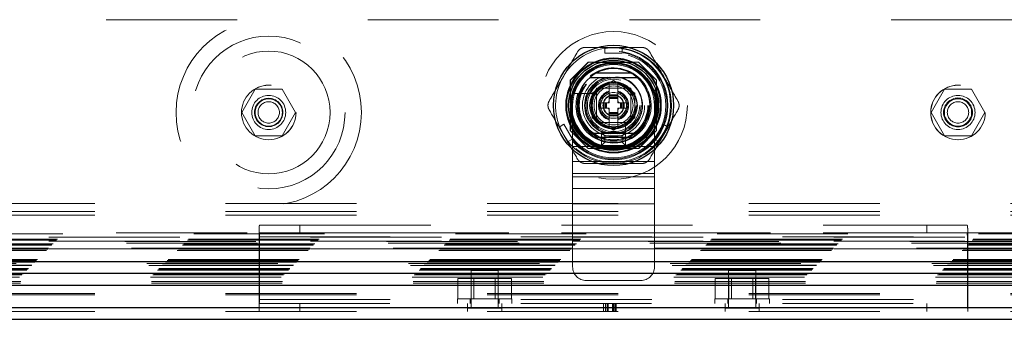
# Model space of a CAD drawing. Header units: inches. Extents: x 0.2 to 10.8, y 0.2 to 8.2.
# Tile 62 of 127: x 3.455 to 4.208, y 2.993 to 3.222. Entities that reach past the tile are written whole.
import ezdxf

# ---------------------------------------------------------------- set-up
doc = ezdxf.new("R2010")
doc.units = ezdxf.units.IN
doc.header["$MEASUREMENT"] = 0
doc.linetypes.add('HIDDEN', pattern=[0.075, 0.05, -0.025])

msp = doc.modelspace()

# ---------------------------------------------------------------- linework, layer by layer
at = {"color": 7, "linetype": 'HIDDEN', "lineweight": 18}
for p, q in [((4.6215662, 3.2218226), (3.1969828, 3.2218226)), ((3.9028211, 3.2006723), (3.9159445, 3.2006723)), ((3.9028211, 3.2006723), (3.9028211, 3.1964082)), ((3.9159445, 3.2006723), (3.9159445, 3.1964082)), ((3.9028211, 3.1964082), (3.9159445, 3.1964082)), ((3.8899831, 3.1894893), (3.8762745, 3.1757806)), ((3.8901331, 3.1893393), (3.8764244, 3.1756307)), ((3.9284826, 3.1894893), (3.8899831, 3.1894893)), ((3.9286325, 3.1893393), (3.8901331, 3.1893393)), ((3.9244175, 3.1891894), (3.8943481, 3.1891894)), ((3.9421912, 3.1757806), (3.9284826, 3.1894893)), ((3.6355404, 3.1687809), (3.6252925, 3.1510309)), ((3.6560364, 3.1687809), (3.6355404, 3.1687809)), ((3.6662843, 3.1510309), (3.6560364, 3.1687809)), ((3.8762745, 3.1757806), (3.8762745, 3.1372812)), ((3.8764244, 3.1756307), (3.8764244, 3.1371313)), ((3.8765744, 3.1714157), (3.8765744, 3.1413463)), ((3.8929786, 3.165852), (3.9093828, 3.1753229)), ((3.9225094, 3.1695076), (3.8962594, 3.1695076)), ((3.8962594, 3.1695076), (3.8962594, 3.1432576)), ((3.9189494, 3.1695043), (3.8998162, 3.1695043)), ((3.9061019, 3.164419), (3.9061019, 3.1734287)), ((3.9093828, 3.1753229), (3.925787, 3.165852)), ((3.9126636, 3.164419), (3.9126636, 3.1734287)), ((3.9225094, 3.1432576), (3.9225094, 3.1695076)), ((3.9423411, 3.1756307), (3.9421912, 3.1757806)), ((3.9421912, 3.1372812), (3.9421912, 3.1757806)), ((3.9421912, 3.1413463), (3.9421912, 3.1714157)), ((3.9423411, 3.1371313), (3.9423411, 3.1756307)), ((4.162457, 3.1687809), (4.152209, 3.1510309)), ((4.1829529, 3.1687809), (4.162457, 3.1687809)), ((4.1932009, 3.1510309), (4.1829529, 3.1687809)), ((3.895792, 3.1655673), (3.8821849, 3.1655673)), ((3.8929786, 3.14691), (3.8929786, 3.165852)), ((3.8962594, 3.1659476), (3.8962594, 3.1468144)), ((3.9126636, 3.164419), (3.9061019, 3.164419)), ((3.9061019, 3.1637629), (3.9061019, 3.164419)), ((3.9126636, 3.1637629), (3.9061019, 3.1637629)), ((3.9061019, 3.1634746), (3.9061019, 3.1637629)), ((3.9061019, 3.1624107), (3.9061019, 3.1634746)), ((3.9126636, 3.1634746), (3.9061019, 3.1634746)), ((3.9061019, 3.1617148), (3.9061019, 3.1624107)), ((3.9126636, 3.1624107), (3.9061019, 3.1624107)), ((3.9061019, 3.1583495), (3.9061019, 3.1617148)), ((3.9126636, 3.1617148), (3.9061019, 3.1617148)), ((3.9126636, 3.1637629), (3.9126636, 3.164419)), ((3.9126636, 3.1634746), (3.9126636, 3.1637629)), ((3.9126636, 3.1624107), (3.9126636, 3.1634746)), ((3.9126636, 3.1617148), (3.9126636, 3.1624107)), ((3.9126636, 3.1583495), (3.9126636, 3.1617148)), ((3.9225061, 3.1468144), (3.9225061, 3.1659476)), ((3.925787, 3.165852), (3.925787, 3.14691)), ((3.8781344, 3.1563826), (3.8781344, 3.1251326)), ((3.9013447, 3.1583495), (3.8995403, 3.1583495)), ((3.8995403, 3.1583495), (3.8995403, 3.1544125)), ((3.9013447, 3.1544125), (3.8995403, 3.1544125)), ((3.9013447, 3.1583495), (3.9013447, 3.1544125)), ((3.9020009, 3.1583495), (3.9013447, 3.1583495)), ((3.9020009, 3.1544125), (3.9013447, 3.1544125)), ((3.9020009, 3.1583495), (3.9020009, 3.1544125)), ((3.9022892, 3.1583495), (3.9020009, 3.1583495)), ((3.9022892, 3.1544125), (3.9020009, 3.1544125)), ((3.903353, 3.1583495), (3.9022892, 3.1583495)), ((3.9022892, 3.1583495), (3.9022892, 3.1544125)), ((3.903353, 3.1544125), (3.9022892, 3.1544125)), ((3.904049, 3.1583495), (3.903353, 3.1583495)), ((3.903353, 3.1583495), (3.903353, 3.1544125)), ((3.904049, 3.1544125), (3.903353, 3.1544125)), ((3.904049, 3.1583495), (3.904049, 3.1544125)), ((3.9061019, 3.1583495), (3.904049, 3.1583495)), ((3.9061019, 3.1544125), (3.904049, 3.1544125)), ((3.9061019, 3.1510472), (3.9061019, 3.1544125)), ((3.9147166, 3.1583495), (3.9126636, 3.1583495)), ((3.9147166, 3.1544125), (3.9126636, 3.1544125)), ((3.9126636, 3.1510472), (3.9126636, 3.1544125)), ((3.9154125, 3.1583495), (3.9147166, 3.1583495)), ((3.9147166, 3.1583495), (3.9147166, 3.1544125)), ((3.9154125, 3.1544125), (3.9147166, 3.1544125)), ((3.9154125, 3.1583495), (3.9154125, 3.1544125)), ((3.9164764, 3.1583495), (3.9154125, 3.1583495)), ((3.9164764, 3.1544125), (3.9154125, 3.1544125)), ((3.9164764, 3.1583495), (3.9164764, 3.1544125)), ((3.9167647, 3.1583495), (3.9164764, 3.1583495)), ((3.9167647, 3.1544125), (3.9164764, 3.1544125)), ((3.9167647, 3.1583495), (3.9167647, 3.1544125)), ((3.9174208, 3.1583495), (3.9167647, 3.1583495)), ((3.9174208, 3.1544125), (3.9167647, 3.1544125)), ((3.9174208, 3.1583495), (3.9174208, 3.1544125)), ((3.9192253, 3.1583495), (3.9174208, 3.1583495)), ((3.9192253, 3.1544125), (3.9174208, 3.1544125)), ((3.9192253, 3.1583495), (3.9192253, 3.1544125)), ((3.9406344, 3.1563826), (3.9406344, 3.1251326)), ((3.6252925, 3.1510309), (3.6355404, 3.1332809)), ((3.6560364, 3.1332809), (3.6662843, 3.1510309)), ((3.9093828, 3.137439), (3.8929786, 3.14691)), ((3.9061019, 3.1503512), (3.9061019, 3.1510472)), ((3.9126636, 3.1510472), (3.9061019, 3.1510472)), ((3.9126636, 3.1503512), (3.9061019, 3.1503512)), ((3.9061019, 3.1492874), (3.9061019, 3.1503512)), ((3.9126636, 3.1492874), (3.9061019, 3.1492874)), ((3.9061019, 3.1489991), (3.9061019, 3.1492874)), ((3.9126636, 3.1489991), (3.9061019, 3.1489991)), ((3.9061019, 3.1483429), (3.9061019, 3.1489991)), ((3.9126636, 3.1483429), (3.9061019, 3.1483429)), ((3.9061019, 3.1393332), (3.9061019, 3.1483429)), ((3.925787, 3.14691), (3.9093828, 3.137439)), ((3.9126636, 3.1503512), (3.9126636, 3.1510472)), ((3.9126636, 3.1492874), (3.9126636, 3.1503512)), ((3.9126636, 3.1489991), (3.9126636, 3.1492874)), ((3.9126636, 3.1483429), (3.9126636, 3.1489991)), ((3.9126636, 3.1393332), (3.9126636, 3.1483429)), ((4.152209, 3.1510309), (4.162457, 3.1332809)), ((4.1829529, 3.1332809), (4.1932009, 3.1510309)), ((3.8677445, 3.1399179), (3.8714374, 3.14205)), ((3.8743062, 3.1285527), (3.8677445, 3.1399179)), ((3.877999, 3.1306848), (3.8714374, 3.14205)), ((3.8962594, 3.1432576), (3.9225094, 3.1432576)), ((3.8998162, 3.1432576), (3.9189494, 3.1432576)), ((3.9185691, 3.1291831), (3.9185691, 3.1427902)), ((3.9473282, 3.14205), (3.9407665, 3.1306848)), ((3.9444594, 3.1285527), (3.951021, 3.1399179)), ((3.9473282, 3.14205), (3.951021, 3.1399179)), ((3.6355404, 3.1332809), (3.6560364, 3.1332809)), ((3.8762745, 3.1372812), (3.8899831, 3.1235726)), ((3.9002178, 3.1257576), (3.9002178, 3.1357576)), ((3.9027178, 3.1332576), (3.9002178, 3.1357576)), ((3.9002178, 3.1357576), (3.9185511, 3.1357576)), ((3.9027178, 3.1282576), (3.9027178, 3.1332576)), ((3.9027178, 3.1332576), (3.9160511, 3.1332576)), ((3.9160511, 3.1332576), (3.9185511, 3.1357576)), ((3.9160511, 3.1332576), (3.9160511, 3.1282576)), ((3.9185511, 3.1357576), (3.9185511, 3.1257576)), ((3.9284826, 3.1235726), (3.9421912, 3.1372812)), ((3.9286325, 3.1234227), (3.9423411, 3.1371313)), ((4.162457, 3.1332809), (4.1829529, 3.1332809)), ((3.8743062, 3.1285527), (3.877999, 3.1306848)), ((3.8781344, 3.1251326), (3.9406344, 3.1251326)), ((3.8781344, 3.1251326), (3.8781344, 3.1019562)), ((3.8781344, 3.1251326), (3.9406344, 3.1251326)), ((3.9027178, 3.1282576), (3.9002178, 3.1257576)), ((3.9185511, 3.1257576), (3.9002178, 3.1257576)), ((3.9160511, 3.1282576), (3.9027178, 3.1282576)), ((3.9160511, 3.1282576), (3.9185511, 3.1257576)), ((3.9406344, 3.1251326), (3.9406344, 3.1019562)), ((3.9407665, 3.1306848), (3.9444594, 3.1285527)), ((3.8899831, 3.1235726), (3.8901331, 3.1234227)), ((3.8899831, 3.1235726), (3.9284826, 3.1235726)), ((3.8901331, 3.1234227), (3.9286325, 3.1234227)), ((3.8943481, 3.1235726), (3.9244175, 3.1235726)), ((3.8781344, 3.1135444), (3.9406344, 3.1135444)), ((3.8781344, 3.1044883), (3.9406344, 3.1044883)), ((3.8781344, 3.1019562), (3.9406344, 3.1019562)), ((3.8781344, 3.1019562), (3.8781344, 3.0929001)), ((3.9406344, 3.1019562), (3.9406344, 3.0929001)), ((3.8781344, 3.0929001), (3.9406344, 3.0929001)), ((3.8781344, 3.0929001), (3.8781344, 3.0813119)), ((3.9406344, 3.0929001), (3.9406344, 3.0813119)), ((3.0128429, 3.0814696), (4.8056912, 3.0814696)), ((3.8781344, 3.0813119), (3.9406344, 3.0813119)), ((3.8781344, 3.0813119), (3.8781344, 3.0330493)), ((3.8781344, 3.0813119), (3.9406344, 3.0813119)), ((3.9406344, 3.0813119), (3.9406344, 3.0330493)), ((3.0128429, 3.0754696), (4.8056912, 3.0754696)), ((3.0128429, 3.0724696), (4.8056912, 3.0724696)), ((3.0128429, 3.0724696), (4.8056912, 3.0724696)), ((3.6391531, 3.065053), (3.6696837, 3.065053)), ((3.6696837, 3.065053), (3.6696837, 3.059053)), ((3.6696837, 3.065053), (4.1488504, 3.065053)), ((4.1488504, 3.059053), (4.1488504, 3.065053)), ((4.1488504, 3.065053), (4.179381, 3.065053)), ((2.988487, 3.0582851), (4.8300063, 3.0582851)), ((4.8292944, 3.0590187), (2.9892043, 3.0590187)), ((3.6384337, 3.0008034), (3.6384337, 3.0620991)), ((3.6384337, 3.056053), (4.1801004, 3.056053)), ((3.6386495, 3.056053), (3.6386495, 3.008053)), ((3.6386495, 3.056053), (4.1798845, 3.056053)), ((3.6696837, 3.059053), (3.6391531, 3.059053)), ((3.6696837, 3.059053), (4.1488504, 3.059053)), ((4.179381, 3.059053), (4.1488504, 3.059053)), ((4.1798845, 3.008053), (4.1798845, 3.056053)), ((4.1801004, 3.0620991), (4.1801004, 3.0008034)), ((2.9798354, 3.0496334), (4.838658, 3.0496334)), ((2.9798354, 3.0496334), (4.838658, 3.0496334)), ((2.9800763, 3.0498744), (4.838417, 3.0498744)), ((2.9810055, 3.0508036), (4.8374878, 3.0508036)), ((4.8371997, 3.0510918), (2.9812937, 3.0510918)), ((4.8358466, 3.0524617), (2.9826225, 3.0524617)), ((4.8357917, 3.0525054), (2.9826953, 3.0525054)), ((2.9836235, 3.0534216), (4.8348698, 3.0534216)), ((2.9843966, 3.0541947), (4.8340968, 3.0541947)), ((4.7778162, 3.0558226), (3.0407328, 3.0558226)), ((4.7778162, 3.0558226), (3.0407328, 3.0558226)), ((4.7778162, 3.0528226), (3.0407328, 3.0528226)), ((2.975877, 3.0456751), (4.8426163, 3.0456751)), ((2.9767104, 3.0465084), (4.841783, 3.0465084)), ((2.9767349, 3.0465025), (4.841774, 3.0465025)), ((2.9768852, 3.0466675), (4.8416073, 3.0466675)), ((2.977127, 3.0469251), (4.8413663, 3.0469251)), ((2.977127, 3.0469251), (4.8413663, 3.0469251)), ((2.9775437, 3.0473418), (4.8409497, 3.0473418)), ((4.840973, 3.0473548), (2.9775614, 3.0473548)), ((4.7778162, 3.0468226), (3.0407328, 3.0468226)), ((4.8540933, 3.0342087), (2.9644032, 3.0342087)), ((2.9644855, 3.0342326), (4.8540079, 3.0342326)), ((2.964641, 3.0344391), (4.8538523, 3.0344391)), ((4.8526667, 3.0356077), (2.9658274, 3.0356077)), ((2.96696, 3.0367581), (4.8515333, 3.0367581)), ((2.9674306, 3.0371871), (4.8510627, 3.0371871)), ((2.9682624, 3.0380605), (4.850231, 3.0380605)), ((2.9689931, 3.0387912), (4.8495002, 3.0387912)), ((2.9570939, 3.026892), (4.8613994, 3.026892)), ((2.9580788, 3.0278815), (4.8604118, 3.0278815)), ((2.9608436, 3.0306417), (4.8576497, 3.0306417)), ((2.9616576, 3.0314557), (4.8568358, 3.0314557)), ((2.9618073, 3.0316054), (4.8566861, 3.0316054)), ((2.9620388, 3.0318328), (4.8564404, 3.0318328)), ((3.821267, 3.030303), (3.8004337, 3.030303)), ((3.8004337, 3.030303), (3.8004337, 3.0016571)), ((3.821267, 3.0016571), (3.821267, 3.030303)), ((4.0181004, 3.030303), (3.997267, 3.030303)), ((3.997267, 3.030303), (3.997267, 3.0016571)), ((4.0181004, 3.0016571), (4.0181004, 3.030303)), ((2.955401, 3.0251481), (4.8630924, 3.0251481)), ((2.9560946, 3.0206901), (4.8623988, 3.0206901)), ((2.9562015, 3.0218233), (4.8622919, 3.0218233)), ((3.7903544, 3.008803), (3.7903544, 3.0242196)), ((3.8006024, 3.0242196), (3.7903544, 3.0242196)), ((3.8006024, 3.008803), (3.8006024, 3.0242196)), ((3.8210983, 3.0242196), (3.8006024, 3.0242196)), ((3.8026879, 3.0242196), (3.8026879, 3.008803)), ((3.8190129, 3.008803), (3.8190129, 3.0242196)), ((3.8210983, 3.008803), (3.8210983, 3.0242196)), ((3.8313463, 3.0242196), (3.8210983, 3.0242196)), ((3.8313463, 3.008803), (3.8313463, 3.0242196)), ((3.8885511, 3.0226326), (3.9302178, 3.0226326)), ((3.9871878, 3.008803), (3.9871878, 3.0242196)), ((3.9974357, 3.0242196), (3.9871878, 3.0242196)), ((3.9974357, 3.008803), (3.9974357, 3.0242196)), ((4.0179317, 3.0242196), (3.9974357, 3.0242196)), ((3.9995212, 3.0242196), (3.9995212, 3.008803)), ((4.0158462, 3.008803), (4.0158462, 3.0242196)), ((4.0179317, 3.008803), (4.0179317, 3.0242196)), ((4.0281796, 3.0242196), (4.0179317, 3.0242196)), ((4.0281796, 3.008803), (4.0281796, 3.0242196)), ((3.0128429, 3.012687), (4.8056912, 3.012687)), ((3.0128429, 3.0117544), (4.8056912, 3.0117544)), ((3.6384337, 3.008053), (4.1801004, 3.008053)), ((3.6384337, 3.005053), (4.1801004, 3.005053)), ((3.6386495, 3.008053), (4.1798845, 3.008053)), ((3.6696837, 2.999053), (3.6696837, 3.005053)), ((3.790017, 3.008803), (3.8316837, 3.008803)), ((3.790017, 3.008803), (3.790017, 3.005053)), ((3.7978295, 2.999053), (3.7978295, 3.005053)), ((3.7998087, 3.008803), (3.7998087, 3.005053)), ((3.821892, 3.005053), (3.821892, 3.008803)), ((3.8238712, 2.999053), (3.8238712, 3.005053)), ((3.8316837, 3.005053), (3.8316837, 3.008803)), ((3.9017713, 2.999053), (3.9017713, 3.005053)), ((3.9033318, 2.999053), (3.9033318, 3.005053)), ((3.9044291, 2.999053), (3.9044291, 3.005053)), ((3.9052624, 2.999053), (3.9052624, 3.005053)), ((3.9085924, 2.999053), (3.9085924, 3.005053)), ((3.9092842, 2.999053), (3.9092842, 3.005053)), ((3.909815, 2.999053), (3.909815, 3.005053)), ((3.9107946, 2.999053), (3.9107946, 3.005053)), ((3.9113273, 2.999053), (3.9113273, 3.005053)), ((3.9868504, 3.008803), (4.028517, 3.008803)), ((3.9868504, 3.008803), (3.9868504, 3.005053)), ((3.9946629, 2.999053), (3.9946629, 3.005053)), ((3.996642, 3.008803), (3.996642, 3.005053)), ((4.0187254, 3.005053), (4.0187254, 3.008803)), ((4.0207045, 2.999053), (4.0207045, 3.005053)), ((4.028517, 3.005053), (4.028517, 3.008803)), ((4.1488504, 3.005053), (4.1488504, 2.999053)), ((3.0128429, 3.002053), (4.8056912, 3.002053)), ((3.0128429, 2.999053), (4.8056912, 2.999053)), ((3.6384337, 3.0008034), (3.6384337, 2.999053)), ((3.8238712, 3.0016571), (3.7978295, 3.0016571)), ((4.0207045, 3.0016571), (3.9946629, 3.0016571)), ((4.1801004, 3.0008034), (4.1801004, 2.999053))]:
    msp.add_line(p, q, dxfattribs=at)
at = {"color": 7, "linetype": 'Continuous', "lineweight": 25}
for p, q in [((3.9230708, 3.1809873), (3.8956948, 3.1809873)), ((3.9230708, 3.1317747), (3.8956948, 3.1317747)), ((2.9674306, 3.0371871), (4.8510627, 3.0371871)), ((2.9644855, 3.0283238), (4.8540079, 3.0283238)), ((2.955401, 3.0192393), (4.8630924, 3.0192393)), ((3.0128429, 3.002053), (4.8056912, 3.002053)), ((3.0128429, 2.993053), (4.8056912, 2.993053))]:
    msp.add_line(p, q, dxfattribs=at)
at = {"color": 7, "linetype": 'HIDDEN', "lineweight": 18, "flags": 128}
for points in [[(3.9093828, 3.2006723), (3.9036016, 3.2002934), (3.9028211, 3.2001836)], [(3.9159445, 3.2001836), (3.915164, 3.2002934), (3.9093828, 3.2006723)], [(3.8681678, 3.1401623), (3.8684629, 3.1394314), (3.8710254, 3.1342353)], [(3.9477402, 3.1342353), (3.9503026, 3.1394314), (3.9505978, 3.1401623)], [(3.8710254, 3.1342353), (3.8742441, 3.1294181), (3.8747295, 3.1287971)], [(3.9440361, 3.1287971), (3.9445215, 3.1294181), (3.9477402, 3.1342353)]]:
    msp.add_lwpolyline(points, dxfattribs=at)
at = {"color": 7, "linetype": 'HIDDEN', "lineweight": 18}
for centre, radius in [((3.6457884, 3.1510309), 0.0708333), ((3.6457884, 3.1510309), 0.0583333), ((3.9093828, 3.156381), 0.0564167), ((3.9092745, 3.1565726), 0.04375), ((3.6457884, 3.1510309), 0.046875), ((3.9093828, 3.156381), 0.0415329), ((3.9093828, 3.156381), 0.0415026), ((3.9093828, 3.156381), 0.0408935), ((3.9093828, 3.156381), 0.0400262), ((3.9093828, 3.156381), 0.0362533), ((3.9093828, 3.156381), 0.0360892), ((3.9093828, 3.156381), 0.0337927), ((3.9093828, 3.156381), 0.0334252), ((3.9093828, 3.156381), 0.0319882), ((3.9093828, 3.156381), 0.0270669), ((3.9093828, 3.156381), 0.0264108), ((3.9093828, 3.156381), 0.0264108), ((3.9093828, 3.156381), 0.0262467), ((3.9093828, 3.156381), 0.0237861), ((3.9093828, 3.156381), 0.0209974), ((3.9093828, 3.156381), 0.0200131), ((3.6457884, 3.1510309), 0.0208333), ((3.6458162, 3.1509893), 0.0208333), ((3.9093828, 3.156381), 0.0172244), ((3.9093828, 3.156381), 0.0164042), ((3.9093828, 3.156381), 0.0162402), ((3.9093828, 3.156381), 0.0149278), ((4.172705, 3.1510309), 0.0208333), ((4.1727328, 3.1509893), 0.0208333), ((3.6457884, 3.1510309), 0.0130208), ((3.6457884, 3.1510309), 0.0108333), ((3.6457884, 3.1510309), 0.0104167), ((3.9093828, 3.156381), 0.0098425), ((3.9093828, 3.156381), 0.0080659), ((3.9093828, 3.156381), 0.0078297), ((4.172705, 3.1510309), 0.0130208), ((4.172705, 3.1510309), 0.0110417), ((4.172705, 3.1510309), 0.0104167), ((3.6457884, 3.1510309), 0.0081625), ((4.172705, 3.1510309), 0.0081625)]:
    msp.add_circle(centre, radius, dxfattribs=at)
at = {"color": 7, "linetype": 'Continuous', "lineweight": 25}
for radius in [0.0459318, 0.0362814, 0.0358174, 0.0344488, 0.0328084, 0.0321054, 0.0180446]:
    msp.add_circle((3.9093828, 3.156381), radius, dxfattribs=at)
at = {"color": 7, "linetype": 'HIDDEN', "lineweight": 18}
for centre, radius, start, end in [((3.9093828, 3.156381), 0.0442913, 98.5196243, 150), ((3.9093828, 3.156381), 0.0442913, 30, 81.4803757), ((3.9093844, 3.1563826), 0.03125, 0, 180), ((3.9093828, 3.156381), 0.0287073, 288.6629249, 161.3370751), ((3.9093828, 3.156381), 0.0442913, 150, 201.4803757), ((3.9093828, 3.156381), 0.0221457, 101.9005369, 180), ((3.9093828, 3.156381), 0.0218176, 99.0369276, 180), ((3.9093828, 3.156381), 0.0218176, 277.3528467, 85.552299), ((3.9093828, 3.156381), 0.0221457, 280.98225, 77.5591528), ((3.9093828, 3.156381), 0.0442913, 338.5196243, 30), ((3.9093828, 3.156381), 0.0173027, 100.9302482, 101.4540928), ((3.9093828, 3.156381), 0.0173027, 78.5459072, 79.0697518), ((3.9093828, 3.156381), 0.0287073, 161.3370751, 288.6629249), ((3.9093828, 3.156381), 0.0173027, 138.5459072, 161.4540928), ((3.9093828, 3.156381), 0.0114829, 106.6015496, 253.3984504), ((3.9093828, 3.156381), 0.0108268, 107.6397014, 252.3602986), ((3.9093828, 3.156381), 0.0114829, 286.6015496, 73.3984504), ((3.9093828, 3.156381), 0.0108268, 287.6397014, 72.3602986), ((3.9093828, 3.156381), 0.0173027, 18.5459072, 41.4540928), ((3.9093828, 3.156381), 0.0221457, 180, 259.2593124), ((3.9093828, 3.156381), 0.0218176, 180, 264.2412475), ((3.9093828, 3.156381), 0.0045801, 135.7524991, 154.5451681), ((3.9093828, 3.156381), 0.0045801, 205.4548319, 224.2475009), ((3.9093828, 3.156381), 0.0045801, 25.4548319, 44.2475009), ((3.9093828, 3.156381), 0.0045801, 315.7524991, 334.5451681), ((3.9093828, 3.156381), 0.0173027, 198.5459072, 221.4540928), ((3.9093828, 3.156381), 0.0173027, 318.5459072, 341.4540928), ((3.9093828, 3.156381), 0.0173027, 258.5459072, 259.0697518), ((3.9093828, 3.156381), 0.0173027, 280.9302482, 281.4540928), ((3.9093828, 3.156381), 0.0442913, 218.5196243, 270), ((3.9093828, 3.156381), 0.0442913, 270, 321.4803757), ((3.8885511, 3.0330493), 0.0104167, 180, 270), ((3.9302178, 3.0330493), 0.0104167, 270, 0)]:
    msp.add_arc(centre, radius, start, end, dxfattribs=at)
at = {"color": 7, "linetype": 'Continuous', "lineweight": 25}
for radius, start, end in [(0.0281573, 60.9137041, 119.0862959), (0.0278871, 130.1191669, 229.8808331), (0.0278871, 310.1191669, 49.8808331), (0.0281573, 240.9137041, 299.0862959)]:
    msp.add_arc((3.9093828, 3.156381), radius, start, end, dxfattribs=at)
at = {"color": 7, "linetype": 'HIDDEN', "lineweight": 18}
for points, knots in [([(3.881917, 3.1973915), (3.8822045, 3.1978895), (3.882551, 3.198341), (3.8833602, 3.1991516), (3.8838218, 3.1995061), (3.8848108, 3.2000776), (3.8853516, 3.2003016), (3.8864537, 3.2005966), (3.8870244, 3.2006723), (3.8875995, 3.2006723)], [0, 0, 0, 0, 0.25, 0.25, 0.5, 0.5, 0.75, 0.75, 1, 1, 1, 1]), ([(3.931166, 3.2006723), (3.9317411, 3.2006723), (3.9323053, 3.200598), (3.9334119, 3.2003025), (3.9339497, 3.20008), (3.9349392, 3.1995093), (3.9354035, 3.1991529), (3.9362101, 3.198346), (3.936561, 3.1978896), (3.9368486, 3.1973915)], [0, 0, 0, 0, 0.25, 0.25, 0.5, 0.5, 0.75, 0.75, 1, 1, 1, 1]), ([(3.8821849, 3.1655673), (3.8817409, 3.1655673), (3.881306, 3.1655673), (3.8804807, 3.1655673), (3.8801017, 3.1655673), (3.8791345, 3.1655673), (3.878742, 3.1655673), (3.878742, 3.1655673)], [0, 0, 0, 0, 0.25, 0.25, 0.5, 0.5, 1, 1, 1, 1]), ([(3.8601337, 3.1531001), (3.8598462, 3.1535982), (3.8596285, 3.1541239), (3.859331, 3.1552301), (3.8592549, 3.1558071), (3.8592544, 3.1569493), (3.8593308, 3.1575296), (3.8596263, 3.1586316), (3.8598462, 3.1591638), (3.8601337, 3.1596618)], [0, 0, 0, 0, 0.25, 0.25, 0.5, 0.5, 0.75, 0.75, 1, 1, 1, 1]), ([(3.9586318, 3.1596618), (3.9589194, 3.1591638), (3.9591371, 3.158638), (3.9594345, 3.1575319), (3.9595107, 3.1569549), (3.9595112, 3.1558126), (3.9594347, 3.1552323), (3.9591392, 3.1541304), (3.9589194, 3.1535982), (3.9586318, 3.1531001)], [0, 0, 0, 0, 0.25, 0.25, 0.5, 0.5, 0.75, 0.75, 1, 1, 1, 1]), ([(3.9185691, 3.1257402), (3.9185691, 3.1257402), (3.9185691, 3.1258346), (3.9185691, 3.1261914), (3.9185691, 3.1264549), (3.9185691, 3.1270963), (3.9185691, 3.1274795), (3.9185691, 3.1282983), (3.9185691, 3.1287394), (3.9185691, 3.1291831)], [0, 0, 0, 0, 0.25, 0.25, 0.5, 0.5, 0.75, 0.75, 1, 1, 1, 1]), ([(3.8875995, 3.1120896), (3.8870244, 3.1120896), (3.8864603, 3.112164), (3.8853536, 3.1124594), (3.8848158, 3.112682), (3.8838264, 3.1132527), (3.883362, 3.1136091), (3.8825555, 3.114416), (3.8822045, 3.1148724), (3.881917, 3.1153705)], [0, 0, 0, 0, 0.25, 0.25, 0.5, 0.5, 0.75, 0.75, 1, 1, 1, 1]), ([(3.9368486, 3.1153705), (3.936561, 3.1148724), (3.9362146, 3.114421), (3.9354054, 3.1136104), (3.9349437, 3.1132559), (3.9339547, 3.1126844), (3.933414, 3.1124604), (3.9323119, 3.1121653), (3.9317411, 3.1120896), (3.931166, 3.1120896)], [0, 0, 0, 0, 0.25, 0.25, 0.5, 0.5, 0.75, 0.75, 1, 1, 1, 1]), ([(3.6384337, 3.0620991), (3.6384337, 3.0625694), (3.6384424, 3.0629866), (3.638488, 3.0637191), (3.6385258, 3.0640366), (3.6386375, 3.0645409), (3.6387112, 3.0647313), (3.6389017, 3.0649886), (3.6390176, 3.065053), (3.6391531, 3.065053)], [0, 0, 0, 0, 0.25, 0.25, 0.5, 0.5, 0.75, 0.75, 1, 1, 1, 1]), ([(4.179381, 3.065053), (4.1795164, 3.065053), (4.1796306, 3.0649895), (4.1798201, 3.0647363), (4.1798959, 3.0645428), (4.1800079, 3.0640392), (4.1800451, 3.0637298), (4.1800916, 3.0629929), (4.1801004, 3.0625694), (4.1801004, 3.0620991)], [0, 0, 0, 0, 0.25, 0.25, 0.5, 0.5, 0.75, 0.75, 1, 1, 1, 1]), ([(3.6391531, 3.059053), (3.6390679, 3.059053), (3.638992, 3.0589775), (3.6388619, 3.0586814), (3.6388088, 3.0584613), (3.6386854, 3.0576333), (3.6386495, 3.0568517), (3.6386495, 3.056053)], [0, 0, 0, 0, 0.25, 0.25, 0.5, 0.5, 1, 1, 1, 1]), ([(4.1798845, 3.056053), (4.1798845, 3.0564522), (4.1798754, 3.0568442), (4.1798371, 3.057574), (4.1798076, 3.0579077), (4.1797256, 3.0584596), (4.1796721, 3.058681), (4.179543, 3.0589758), (4.1794661, 3.059053), (4.179381, 3.059053)], [0, 0, 0, 0, 0.25, 0.25, 0.5, 0.5, 0.75, 0.75, 1, 1, 1, 1]), ([(3.6386495, 3.008053), (3.6386495, 3.0073442), (3.6386395, 3.0066497), (3.6386038, 3.005288), (3.6385778, 3.0046168), (3.6385231, 3.0033698), (3.6384941, 3.0027813), (3.6384492, 3.0017032), (3.6384337, 3.0012234), (3.6384337, 3.0008034)], [0, 0, 0, 0, 0.25, 0.25, 0.5, 0.5, 0.75, 0.75, 1, 1, 1, 1]), ([(4.1801004, 3.0008034), (4.1801004, 3.0012235), (4.1800849, 3.0017014), (4.1800405, 3.0027693), (4.1800111, 3.0033648), (4.1799565, 3.0046114), (4.1799307, 3.0052734), (4.1798946, 3.0066467), (4.1798845, 3.0073443), (4.1798845, 3.008053)], [0, 0, 0, 0, 0.25, 0.25, 0.5, 0.5, 0.75, 0.75, 1, 1, 1, 1])]:
    msp.add_open_spline(points, degree=3, knots=knots, dxfattribs=at)
for points in [[(3.8875995, 3.2006723), (3.8926582, 3.2006723), (3.8977303, 3.2006723), (3.9028211, 3.2006723)], [(3.9159445, 3.2006723), (3.9210352, 3.2006723), (3.9261074, 3.2006723), (3.931166, 3.2006723)], [(3.8710254, 3.1785267), (3.87467, 3.1848394), (3.878299, 3.191125), (3.881917, 3.1973915)], [(3.9368486, 3.1973915), (3.9404666, 3.191125), (3.9440956, 3.1848394), (3.9477402, 3.1785267)], [(3.8601337, 3.1596618), (3.8637517, 3.1659283), (3.8673807, 3.172214), (3.8710254, 3.1785267)], [(3.9477402, 3.1785267), (3.9513848, 3.172214), (3.9550138, 3.1659283), (3.9586318, 3.1596618)], [(3.8677445, 3.1399179), (3.8651991, 3.1443266), (3.862663, 3.1487193), (3.8601337, 3.1531001)], [(3.951021, 3.1399179), (3.9535664, 3.1443266), (3.9561025, 3.1487193), (3.9586318, 3.1531001)], [(3.881917, 3.1153705), (3.8793877, 3.1197514), (3.8768516, 3.124144), (3.8743062, 3.1285527)], [(3.9368486, 3.1153705), (3.9393779, 3.1197514), (3.941914, 3.124144), (3.9444594, 3.1285527)], [(3.9093828, 3.1120896), (3.9020935, 3.1120896), (3.8948355, 3.1120896), (3.8875995, 3.1120896)], [(3.931166, 3.1120896), (3.9239301, 3.1120896), (3.9166721, 3.1120896), (3.9093828, 3.1120896)]]:
    msp.add_open_spline(points, degree=3, dxfattribs=at)
at = {"color": 7, "linetype": 'Continuous', "lineweight": 25}
for points, knots in [([(3.8914129, 3.1777064), (3.8914129, 3.1777064), (3.8914658, 3.1777064), (3.8916694, 3.1777064), (3.8918229, 3.1777064), (3.8922144, 3.1777064), (3.8924507, 3.1777064), (3.8929952, 3.1777064), (3.8933049, 3.1777064), (3.894297, 3.1777064), (3.895059, 3.1777064), (3.8966878, 3.1777064), (3.8975418, 3.1777064), (3.8993048, 3.1777064), (3.9002192, 3.1777064), (3.9020464, 3.1777064), (3.9029634, 3.1777064), (3.9057209, 3.1777064), (3.9075676, 3.1777064), (3.9112713, 3.1777064), (3.9131366, 3.1777064), (3.9168327, 3.1777064), (3.9186793, 3.1777064), (3.9212986, 3.1777064), (3.9221541, 3.1777064), (3.923767, 3.1777064), (3.9245158, 3.1777064), (3.9258308, 3.1777064), (3.92637, 3.1777064), (3.9269503, 3.1777064), (3.9271003, 3.1777064), (3.9273005, 3.1777064), (3.9273527, 3.1777064), (3.9273527, 3.1777064)], [0, 0, 0, 0, 0.03125, 0.03125, 0.0625, 0.0625, 0.09375, 0.09375, 0.125, 0.125, 0.1875, 0.1875, 0.25, 0.25, 0.3125, 0.3125, 0.375, 0.375, 0.5, 0.5, 0.625, 0.625, 0.75, 0.75, 0.8125, 0.8125, 0.875, 0.875, 0.9375, 0.9375, 0.96875, 0.96875, 1, 1, 1, 1]), ([(3.8915963, 3.1778596), (3.8917684, 3.1780022), (3.8920012, 3.1782311), (3.8925695, 3.1787621), (3.8929049, 3.1790625), (3.8936267, 3.1796475), (3.8940185, 3.179938), (3.8948363, 3.1804872), (3.8952594, 3.1807451), (3.8956948, 3.1809873)], [0, 0, 0, 0, 0.25, 0.25, 0.5, 0.5, 0.75, 0.75, 1, 1, 1, 1]), ([(3.9271693, 3.1778596), (3.9269971, 3.1780022), (3.9267643, 3.1782311), (3.9261961, 3.1787621), (3.9258607, 3.1790625), (3.9251389, 3.1796475), (3.924747, 3.179938), (3.9239293, 3.1804872), (3.9235061, 3.1807451), (3.9230708, 3.1809873)], [0, 0, 0, 0, 0.25, 0.25, 0.5, 0.5, 0.75, 0.75, 1, 1, 1, 1]), ([(3.9273527, 3.1350555), (3.9273527, 3.1350555), (3.9272998, 3.1350555), (3.9270961, 3.1350555), (3.9269427, 3.1350555), (3.9265511, 3.1350555), (3.9263148, 3.1350555), (3.9257704, 3.1350555), (3.9254607, 3.1350555), (3.9244685, 3.1350555), (3.9237065, 3.1350555), (3.9220778, 3.1350555), (3.9212237, 3.1350555), (3.9194608, 3.1350555), (3.9185463, 3.1350555), (3.9167191, 3.1350555), (3.9158022, 3.1350555), (3.9130447, 3.1350555), (3.9111979, 3.1350555), (3.9074942, 3.1350555), (3.905629, 3.1350555), (3.9019329, 3.1350555), (3.9000863, 3.1350555), (3.897467, 3.1350555), (3.8966115, 3.1350555), (3.8949986, 3.1350555), (3.8942497, 3.1350555), (3.8929347, 3.1350555), (3.8923956, 3.1350555), (3.8918153, 3.1350555), (3.8916653, 3.1350555), (3.8914651, 3.1350555), (3.8914129, 3.1350555), (3.8914129, 3.1350555)], [0, 0, 0, 0, 0.03125, 0.03125, 0.0625, 0.0625, 0.09375, 0.09375, 0.125, 0.125, 0.1875, 0.1875, 0.25, 0.25, 0.3125, 0.3125, 0.375, 0.375, 0.5, 0.5, 0.625, 0.625, 0.75, 0.75, 0.8125, 0.8125, 0.875, 0.875, 0.9375, 0.9375, 0.96875, 0.96875, 1, 1, 1, 1]), ([(3.8956948, 3.1317747), (3.8952598, 3.1320166), (3.8948384, 3.1322736), (3.8940271, 3.132818), (3.8936324, 3.13311), (3.8929065, 3.133698), (3.8925715, 3.1339981), (3.892004, 3.1345282), (3.8917685, 3.1347597), (3.8915963, 3.1349023)], [0, 0, 0, 0, 0.25, 0.25, 0.5, 0.5, 0.75, 0.75, 1, 1, 1, 1]), ([(3.9230708, 3.1317747), (3.9235057, 3.1320166), (3.9239271, 3.1322736), (3.9247385, 3.132818), (3.9251332, 3.13311), (3.9258591, 3.133698), (3.9261941, 3.1339981), (3.9267615, 3.1345282), (3.926997, 3.1347597), (3.9271693, 3.1349023)], [0, 0, 0, 0, 0.25, 0.25, 0.5, 0.5, 0.75, 0.75, 1, 1, 1, 1])]:
    msp.add_open_spline(points, degree=3, knots=knots, dxfattribs=at)

doc.saveas('drawing.dxf')
